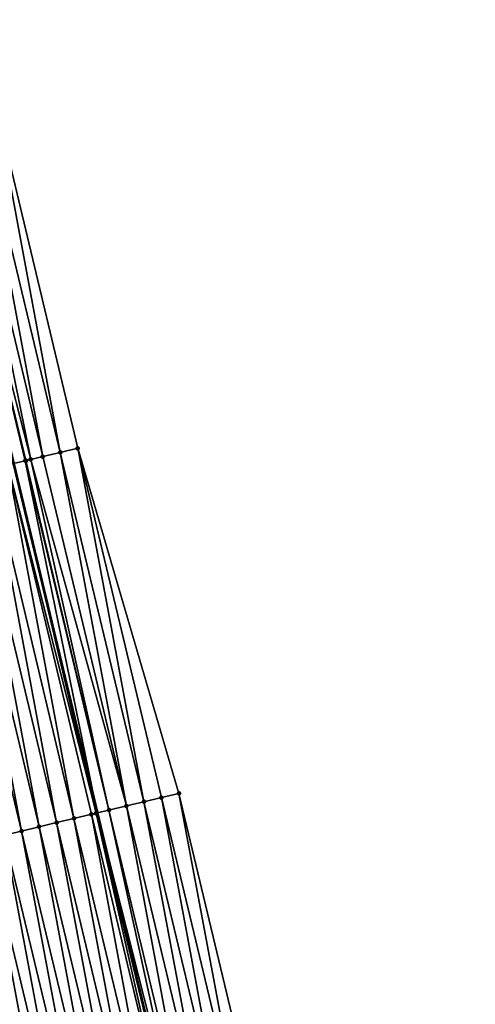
# Model space of a CAD drawing. Header units: feet. Extents: x 2010743 to 2022806, y 818705 to 837694.
# Tile 256 of 256: x 2011677 to 2011702, y 826941 to 826996. Entities that reach past the tile are written whole.
import ezdxf

# ---------------------------------------------------------------- set-up
doc = ezdxf.new("R2010")
doc.units = ezdxf.units.FT
doc.header["$MEASUREMENT"] = 0
doc.layers.add('EP_Travel Lane', color=172, linetype='Continuous', lineweight=53)
doc.layers.add('Road Shots', color=141, linetype='Continuous', lineweight=100)
doc.layers.add('I-77-MM17-21_NB-Surface-Border', color=7, linetype='Continuous')
doc.layers.add('I-77-MM17-21_NB-Surface-TIN', color=7, linetype='Continuous')

msp = doc.modelspace()

# ---------------------------------------------------------------- linework, layer by layer
at = {"layer": 'EP_Travel Lane'}
msp.add_polyline3d([(2011629.944, 827185.01, 307.612), (2011633.739, 827165.374, 307.692), (2011637.659, 827146.158, 307.79), (2011641.804, 827126.592, 307.878), (2011645.949, 827107.027, 307.952), (2011650.094, 827087.461, 308.005), (2011654.343, 827068.205, 308.069), (2011658.755, 827048.698, 308.168), (2011663.166, 827029.191, 308.301), (2011667.577, 827009.684, 308.413), (2011672.066, 826990.504, 308.543), (2011676.72, 826971.054, 308.692), (2011681.374, 826951.603, 308.812), (2011686.028, 826932.153, 308.937), (2011690.766, 826913.032, 309.066), (2011695.683, 826893.646, 309.207), (2011700.601, 826874.26, 309.296), (2011705.518, 826854.875, 309.43), (2011710.613, 826835.869, 309.57), (2011715.809, 826816.556, 309.724), (2011721.005, 826797.243, 309.898), (2011726.201, 826777.931, 310.083), (2011731.536, 826758.927, 310.227), (2011736.96, 826739.678, 310.427)], dxfattribs=at)
at = {"layer": 'I-77-MM17-21_NB-Surface-Border', "color": 3, "linetype": 'Continuous', "lineweight": -3}
msp.add_polyline3d([(2011634.606, 827185.912, 307.44), (2011638.408, 827166.277, 307.495), (2011643.299, 827147.352, 307.569), (2011647.443, 827127.786, 307.65), (2011651.587, 827108.22, 307.729), (2011655.731, 827088.654, 307.831), (2011659.95, 827069.466, 307.927), (2011663.365, 827049.735, 308.039), (2011667.756, 827030.223, 308.135), (2011670.196, 827010.273, 308.303), (2011675.644, 826991.36, 308.422), (2011680.299, 826971.91, 308.562), (2011685.927, 826952.692, 308.625), (2011690.582, 826933.242, 308.735), (2011695.31, 826914.183, 308.854), (2011701.196, 826895.043, 308.969), (2011706.113, 826875.657, 309.056), (2011711.03, 826856.271, 309.201), (2011716.1, 826837.343, 309.366), (2011720.33, 826817.771, 309.541), (2011725.526, 826798.459, 309.729), (2011730.722, 826779.146, 309.93), (2011735.081, 826759.925, 310.12), (2011740.505, 826740.675, 310.332)], dxfattribs=at)
at = {"layer": 'I-77-MM17-21_NB-Surface-TIN', "color": 128, "linetype": 'Continuous', "lineweight": -3}
for points in [[(2011678.354, 826971.445, 308.643), (2011674.672, 826991.127, 308.461), (2011673.699, 826990.895, 308.494)], [(2011679.327, 826971.677, 308.602), (2011675.644, 826991.36, 308.422), (2011674.672, 826991.127, 308.461)], [(2011678.354, 826971.445, 308.643), (2011679.327, 826971.677, 308.602), (2011674.672, 826991.127, 308.461)], [(2011679.327, 826971.677, 308.602), (2011680.299, 826971.91, 308.562), (2011675.644, 826991.36, 308.422)], [(2011677.683, 826971.284, 308.665), (2011673.699, 826990.895, 308.494), (2011672.726, 826990.662, 308.521)], [(2011677.382, 826971.212, 308.673), (2011672.726, 826990.662, 308.521), (2011676.72, 826971.054, 308.692)], [(2011677.382, 826971.212, 308.673), (2011677.419, 826971.221, 308.672), (2011672.726, 826990.662, 308.521)], [(2011677.419, 826971.221, 308.672), (2011677.683, 826971.284, 308.665), (2011672.726, 826990.662, 308.521)], [(2011677.683, 826971.284, 308.665), (2011678.354, 826971.445, 308.643), (2011673.699, 826990.895, 308.494)], [(2011683.982, 826952.227, 308.703), (2011680.299, 826971.91, 308.562), (2011679.327, 826971.677, 308.602)], [(2011683.982, 826952.227, 308.703), (2011684.955, 826952.459, 308.662), (2011680.299, 826971.91, 308.562)], [(2011684.955, 826952.459, 308.662), (2011685.927, 826952.692, 308.625), (2011680.299, 826971.91, 308.562)], [(2011683.009, 826951.994, 308.747), (2011678.354, 826971.445, 308.643), (2011677.683, 826971.284, 308.665)], [(2011683.009, 826951.994, 308.747), (2011679.327, 826971.677, 308.602), (2011678.354, 826971.445, 308.643)], [(2011683.009, 826951.994, 308.747), (2011683.982, 826952.227, 308.703), (2011679.327, 826971.677, 308.602)], [(2011680.092, 826951.297, 308.854), (2011676.409, 826970.98, 308.7), (2011675.436, 826970.747, 308.736)], [(2011681.323, 826951.591, 308.813), (2011676.72, 826971.054, 308.692), (2011676.409, 826970.98, 308.7)], [(2011680.092, 826951.297, 308.854), (2011681.064, 826951.529, 308.82), (2011676.409, 826970.98, 308.7)], [(2011681.064, 826951.529, 308.82), (2011681.323, 826951.591, 308.813), (2011676.409, 826970.98, 308.7)], [(2011677.382, 826971.212, 308.673), (2011676.72, 826971.054, 308.692), (2011681.374, 826951.603, 308.812)], [(2011681.323, 826951.591, 308.813), (2011681.374, 826951.603, 308.812), (2011676.72, 826971.054, 308.692)], [(2011682.037, 826951.762, 308.79), (2011677.419, 826971.221, 308.672), (2011677.382, 826971.212, 308.673)], [(2011682.037, 826951.762, 308.79), (2011677.382, 826971.212, 308.673), (2011681.374, 826951.603, 308.812)], [(2011682.037, 826951.762, 308.79), (2011677.683, 826971.284, 308.665), (2011677.419, 826971.221, 308.672)], [(2011682.037, 826951.762, 308.79), (2011683.009, 826951.994, 308.747), (2011677.683, 826971.284, 308.665)], [(2011677.174, 826950.599, 308.969), (2011673.491, 826970.282, 308.808), (2011672.519, 826970.049, 308.846)], [(2011678.146, 826950.832, 308.929), (2011674.464, 826970.515, 308.775), (2011673.491, 826970.282, 308.808)], [(2011677.174, 826950.599, 308.969), (2011678.146, 826950.832, 308.929), (2011673.491, 826970.282, 308.808)], [(2011679.119, 826951.064, 308.892), (2011675.436, 826970.747, 308.736), (2011674.464, 826970.515, 308.775)], [(2011678.146, 826950.832, 308.929), (2011679.119, 826951.064, 308.892), (2011674.464, 826970.515, 308.775)], [(2011679.119, 826951.064, 308.892), (2011680.092, 826951.297, 308.854), (2011675.436, 826970.747, 308.736)], [(2011676.201, 826950.367, 309.002), (2011677.174, 826950.599, 308.969), (2011672.519, 826970.049, 308.846)], [(2011689.61, 826933.009, 308.782), (2011685.927, 826952.692, 308.625), (2011684.955, 826952.459, 308.662)], [(2011689.61, 826933.009, 308.782), (2011690.582, 826933.242, 308.735), (2011685.927, 826952.692, 308.625)], [(2011687.665, 826932.544, 308.878), (2011683.982, 826952.227, 308.703), (2011683.009, 826951.994, 308.747)], [(2011688.637, 826932.777, 308.832), (2011684.955, 826952.459, 308.662), (2011683.982, 826952.227, 308.703)], [(2011687.665, 826932.544, 308.878), (2011688.637, 826932.777, 308.832), (2011683.982, 826952.227, 308.703)], [(2011688.637, 826932.777, 308.832), (2011689.61, 826933.009, 308.782), (2011684.955, 826952.459, 308.662)], [(2011685.719, 826932.079, 308.944), (2011681.323, 826951.591, 308.813), (2011681.064, 826951.529, 308.82)], [(2011681.323, 826951.591, 308.813), (2011686.028, 826932.153, 308.937), (2011681.374, 826951.603, 308.812)], [(2011685.719, 826932.079, 308.944), (2011686.028, 826932.153, 308.937), (2011681.323, 826951.591, 308.813)], [(2011686.294, 826932.216, 308.931), (2011682.037, 826951.762, 308.79), (2011681.374, 826951.603, 308.812)], [(2011686.294, 826932.216, 308.931), (2011681.374, 826951.603, 308.812), (2011686.028, 826932.153, 308.937)], [(2011686.692, 826932.312, 308.92), (2011683.009, 826951.994, 308.747), (2011682.037, 826951.762, 308.79)], [(2011686.294, 826932.216, 308.931), (2011686.692, 826932.312, 308.92), (2011682.037, 826951.762, 308.79)], [(2011686.692, 826932.312, 308.92), (2011687.665, 826932.544, 308.878), (2011683.009, 826951.994, 308.747)], [(2011682.802, 826931.381, 309.057), (2011679.119, 826951.064, 308.892), (2011678.146, 826950.832, 308.929)], [(2011683.774, 826931.614, 309.018), (2011680.092, 826951.297, 308.854), (2011679.119, 826951.064, 308.892)], [(2011682.802, 826931.381, 309.057), (2011683.774, 826931.614, 309.018), (2011679.119, 826951.064, 308.892)], [(2011684.747, 826931.846, 308.981), (2011681.064, 826951.529, 308.82), (2011680.092, 826951.297, 308.854)], [(2011683.774, 826931.614, 309.018), (2011684.747, 826931.846, 308.981), (2011680.092, 826951.297, 308.854)], [(2011684.747, 826931.846, 308.981), (2011685.719, 826932.079, 308.944), (2011681.064, 826951.529, 308.82)], [(2011680.857, 826930.916, 309.129), (2011677.174, 826950.599, 308.969), (2011676.201, 826950.367, 309.002)], [(2011681.829, 826931.149, 309.093), (2011678.146, 826950.832, 308.929), (2011677.174, 826950.599, 308.969)], [(2011680.857, 826930.916, 309.129), (2011681.829, 826931.149, 309.093), (2011677.174, 826950.599, 308.969)], [(2011681.829, 826931.149, 309.093), (2011682.802, 826931.381, 309.057), (2011678.146, 826950.832, 308.929)], [(2011678.911, 826930.451, 309.202), (2011675.229, 826950.134, 309.041), (2011674.256, 826949.902, 309.075)], [(2011679.884, 826930.684, 309.165), (2011676.201, 826950.367, 309.002), (2011675.229, 826950.134, 309.041)], [(2011678.911, 826930.451, 309.202), (2011679.884, 826930.684, 309.165), (2011675.229, 826950.134, 309.041)], [(2011679.884, 826930.684, 309.165), (2011680.857, 826930.916, 309.129), (2011676.201, 826950.367, 309.002)], [(2011677.939, 826930.219, 309.243), (2011674.256, 826949.902, 309.075), (2011673.284, 826949.669, 309.112)], [(2011676.966, 826929.986, 309.278), (2011677.939, 826930.219, 309.243), (2011673.284, 826949.669, 309.112)], [(2011677.939, 826930.219, 309.243), (2011678.911, 826930.451, 309.202), (2011674.256, 826949.902, 309.075)]]:
    msp.add_3dface(points, dxfattribs=at)
at = {"layer": 'Road Shots', "lineweight": 100}
for p in [(2011680.299, 826971.91, 308.562), (2011678.354, 826971.445, 308.643), (2011679.327, 826971.677, 308.602), (2011677.382, 826971.212, 308.673), (2011677.419, 826971.221, 308.672), (2011677.683, 826971.284, 308.665), (2011685.927, 826952.692, 308.625), (2011683.982, 826952.227, 308.703), (2011684.955, 826952.459, 308.662), (2011681.323, 826951.591, 308.813), (2011682.037, 826951.762, 308.79), (2011683.009, 826951.994, 308.747), (2011679.119, 826951.064, 308.892), (2011680.092, 826951.297, 308.854), (2011681.064, 826951.529, 308.82), (2011677.174, 826950.599, 308.969), (2011678.146, 826950.832, 308.929)]:
    msp.add_point(p, dxfattribs=at)

doc.saveas('drawing.dxf')
